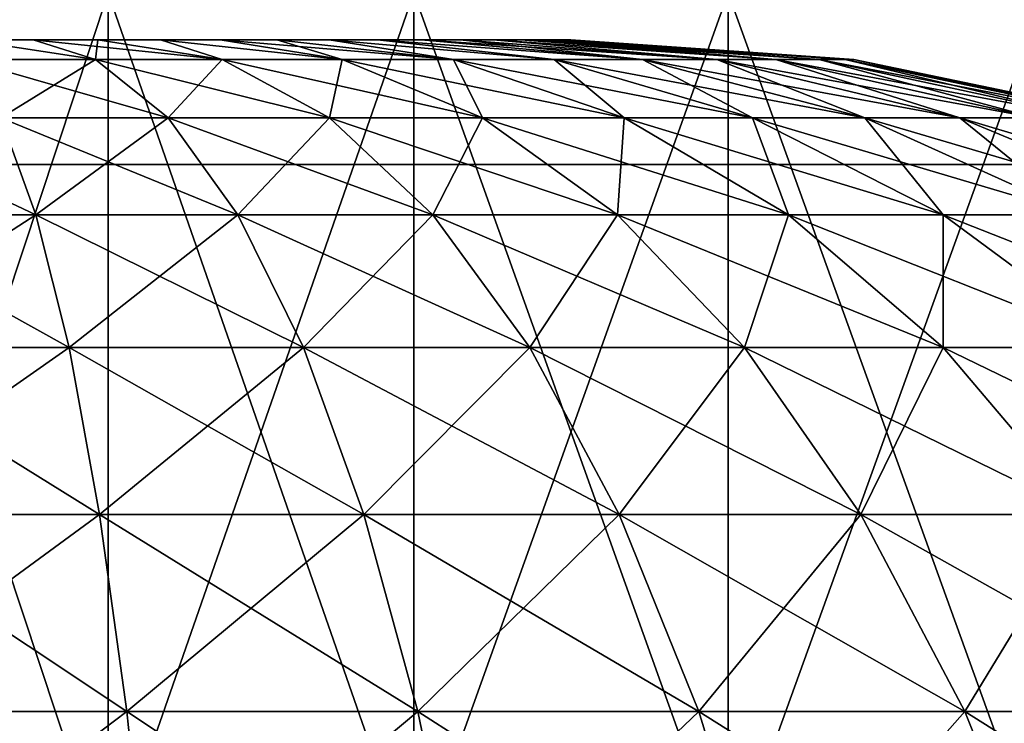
# Model space of a CAD drawing. Header units: millimetres. Extents: x -30 to 30, y -182 to 40.
# Tile 117 of 196: x -13.772 to -12.586, y 38.177 to 39.024. Entities that reach past the tile are written whole.
import ezdxf

# ---------------------------------------------------------------- set-up
doc = ezdxf.new("R2010")
doc.units = ezdxf.units.MM
doc.header["$LTSCALE"] = 65.185185
for name, color, linetype in [('196', 7, 'CONTINUOUS'), ('198', 7, 'CONTINUOUS'), ('200', 7, 'CONTINUOUS'), ('211', 7, 'CONTINUOUS'), ('213', 7, 'CONTINUOUS'), ('215', 7, 'CONTINUOUS'), ('82', 7, 'CONTINUOUS'), ('86', 7, 'CONTINUOUS')]:
    doc.layers.add(name, color=color, linetype=linetype)

msp = doc.modelspace()

# ---------------------------------------------------------------- linework, layer by layer
at = {"layer": '196', "color": 253, "linetype": 'Continuous', "true_color": 0x999999}
for points in [[(-14.0161, 38, 15.214), (-13.6656, 38, 15.3663), (-14.0161, 39.0566, 15.214), (-14.0161, 38, 15.214)], [(-14.0161, 39.0566, 15.214), (-13.6656, 38, 15.3663), (-13.6656, 39.0566, 15.3663), (-14.0161, 39.0566, 15.214)], [(-13.6656, 39.0566, 15.3663), (-13.2976, 38, 15.4694), (-13.2976, 39.0566, 15.4694), (-13.6656, 39.0566, 15.3663)], [(-13.6656, 38, 15.3663), (-13.2976, 38, 15.4694), (-13.6656, 39.0566, 15.3663), (-13.6656, 38, 15.3663)], [(-13.2976, 39.0566, 15.4694), (-12.919, 38, 15.5214), (-12.919, 39.0566, 15.5214), (-13.2976, 39.0566, 15.4694)], [(-13.2976, 38, 15.4694), (-12.919, 38, 15.5214), (-13.2976, 39.0566, 15.4694), (-13.2976, 38, 15.4694)], [(-12.919, 39.0566, 15.5214), (-12.5368, 38, 15.5214), (-12.5368, 39.0566, 15.5214), (-12.919, 39.0566, 15.5214)], [(-12.919, 38, 15.5214), (-12.5368, 38, 15.5214), (-12.919, 39.0566, 15.5214), (-12.919, 38, 15.5214)]]:
    msp.add_3dface(points, dxfattribs=at)
at = {"layer": '198', "color": 253, "linetype": 'Continuous', "true_color": 0x999999}
for points in [[(-14.0161, 39.0566, 10.2418), (-13.6656, 39.0566, 10.0896), (-14.0161, 38, 10.2418), (-14.0161, 39.0566, 10.2418)], [(-14.0161, 38, 10.2418), (-13.6656, 39.0566, 10.0896), (-13.6656, 38, 10.0896), (-14.0161, 38, 10.2418)], [(-13.6656, 39.0566, 10.0896), (-13.2976, 39.0566, 9.9865), (-13.6656, 38, 10.0896), (-13.6656, 39.0566, 10.0896)], [(-13.6656, 38, 10.0896), (-13.2976, 39.0566, 9.9865), (-13.2976, 38, 9.9865), (-13.6656, 38, 10.0896)], [(-13.2976, 38, 9.9865), (-12.919, 39.0566, 9.9344), (-12.919, 38, 9.9344), (-13.2976, 38, 9.9865)], [(-13.2976, 39.0566, 9.9865), (-12.919, 39.0566, 9.9344), (-13.2976, 38, 9.9865), (-13.2976, 39.0566, 9.9865)], [(-12.919, 38, 9.9344), (-12.5368, 39.0566, 9.9344), (-12.5368, 38, 9.9344), (-12.919, 38, 9.9344)], [(-12.919, 39.0566, 9.9344), (-12.5368, 39.0566, 9.9344), (-12.919, 38, 9.9344), (-12.919, 39.0566, 9.9344)]]:
    msp.add_3dface(points, dxfattribs=at)
at = {"layer": '200', "color": 253, "linetype": 'Continuous', "true_color": 0x999999}
for points in [[(-14.2279, 38.85, 12.3279), (-13.6203, 38.85, 13.1279), (-13.6203, 38.85, 12.3279), (-14.2279, 38.85, 12.3279)], [(-14.2279, 38.85, 13.1279), (-13.6203, 38.85, 13.1279), (-14.2279, 38.85, 12.3279), (-14.2279, 38.85, 13.1279)], [(-13.6203, 38.85, 12.3279), (-13.5212, 38.85, 13.1378), (-13.5528, 38.85, 12.3234), (-13.6203, 38.85, 12.3279)], [(-13.6203, 38.85, 13.1279), (-13.5212, 38.85, 13.1378), (-13.6203, 38.85, 12.3279), (-13.6203, 38.85, 13.1279)], [(-13.5528, 38.85, 12.3234), (-13.5212, 38.85, 13.1378), (-13.4862, 38.85, 12.3097), (-13.5528, 38.85, 12.3234)], [(-13.5212, 38.85, 13.1378), (-13.429, 38.85, 13.1658), (-13.4862, 38.85, 12.3097), (-13.5212, 38.85, 13.1378)], [(-13.4862, 38.85, 12.3097), (-13.429, 38.85, 13.1658), (-13.4221, 38.85, 12.2871), (-13.4862, 38.85, 12.3097)], [(-13.429, 38.85, 13.1658), (-13.3517, 38.85, 13.2064), (-13.4221, 38.85, 12.2871), (-13.429, 38.85, 13.1658)], [(-13.4221, 38.85, 12.2871), (-13.3517, 38.85, 13.2064), (-13.3621, 38.85, 12.256), (-13.4221, 38.85, 12.2871)], [(-13.3621, 38.85, 12.256), (-13.3517, 38.85, 13.2064), (-13.3063, 38.85, 12.2164), (-13.3621, 38.85, 12.256)], [(-13.3517, 38.85, 13.2064), (-13.2894, 38.85, 13.254), (-13.3063, 38.85, 12.2164), (-13.3517, 38.85, 13.2064)], [(-13.3063, 38.85, 12.2164), (-13.2894, 38.85, 13.254), (-13.254, 38.85, 12.1665), (-13.3063, 38.85, 12.2164)], [(-13.2894, 38.85, 13.254), (-13.2395, 38.85, 13.3063), (-13.254, 38.85, 12.1665), (-13.2894, 38.85, 13.254)], [(-13.254, 38.85, 12.1665), (-13.2395, 38.85, 13.3063), (-13.2064, 38.85, 12.1041), (-13.254, 38.85, 12.1665)], [(-13.2395, 38.85, 13.3063), (-13.1998, 38.85, 13.3621), (-13.2064, 38.85, 12.1041), (-13.2395, 38.85, 13.3063)], [(-13.2064, 38.85, 12.1041), (-13.1688, 38.85, 13.4221), (-13.1658, 38.85, 12.0268), (-13.2064, 38.85, 12.1041)], [(-13.1998, 38.85, 13.3621), (-13.1688, 38.85, 13.4221), (-13.2064, 38.85, 12.1041), (-13.1998, 38.85, 13.3621)], [(-13.1688, 38.85, 13.4221), (-13.1461, 38.85, 13.4862), (-13.1658, 38.85, 12.0268), (-13.1688, 38.85, 13.4221)], [(-13.1658, 38.85, 12.0268), (-13.1461, 38.85, 13.4862), (-13.1378, 38.85, 11.9346), (-13.1658, 38.85, 12.0268)], [(-13.1461, 38.85, 13.4862), (-13.1325, 38.85, 13.5528), (-13.1378, 38.85, 11.9346), (-13.1461, 38.85, 13.4862)], [(-13.1378, 38.85, 11.9346), (-13.1279, 38.85, 13.6203), (-13.1279, 38.85, 11.8355), (-13.1378, 38.85, 11.9346)], [(-13.1325, 38.85, 13.5528), (-13.1279, 38.85, 13.6203), (-13.1378, 38.85, 11.9346), (-13.1325, 38.85, 13.5528)], [(-12.3279, 38.85, 13.6203), (-13.1279, 38.85, 11.2279), (-12.3279, 38.85, 14.2279), (-12.3279, 38.85, 13.6203)], [(-13.1279, 38.85, 11.8355), (-13.1279, 38.85, 13.6203), (-12.3279, 38.85, 14.2279), (-13.1279, 38.85, 11.8355)], [(-13.1279, 38.85, 13.6203), (-13.1279, 38.85, 14.2279), (-12.3279, 38.85, 14.2279), (-13.1279, 38.85, 13.6203)], [(-12.3279, 38.85, 11.8355), (-13.1279, 38.85, 11.2279), (-12.3279, 38.85, 13.6203), (-12.3279, 38.85, 11.8355)], [(-12.3279, 38.85, 11.2279), (-13.1279, 38.85, 11.2279), (-12.3279, 38.85, 11.8355), (-12.3279, 38.85, 11.2279)], [(-13.1279, 38.85, 11.2279), (-13.1279, 38.85, 11.8355), (-12.3279, 38.85, 14.2279), (-13.1279, 38.85, 11.2279)]]:
    msp.add_3dface(points, dxfattribs=at)
at = {"layer": '211', "color": 253, "linetype": 'Continuous', "true_color": 0x999999}
for points in [[(-14.0161, 39.0566, -10.2418), (-13.6656, 38, -10.0896), (-13.6656, 39.0566, -10.0896), (-14.0161, 39.0566, -10.2418)], [(-14.0161, 38, -10.2418), (-13.6656, 38, -10.0896), (-14.0161, 39.0566, -10.2418), (-14.0161, 38, -10.2418)], [(-13.6656, 39.0566, -10.0896), (-13.2976, 38, -9.9865), (-13.2976, 39.0566, -9.9865), (-13.6656, 39.0566, -10.0896)], [(-13.6656, 38, -10.0896), (-13.2976, 38, -9.9865), (-13.6656, 39.0566, -10.0896), (-13.6656, 38, -10.0896)], [(-13.2976, 39.0566, -9.9865), (-12.919, 38, -9.9344), (-12.919, 39.0566, -9.9344), (-13.2976, 39.0566, -9.9865)], [(-13.2976, 38, -9.9865), (-12.919, 38, -9.9344), (-13.2976, 39.0566, -9.9865), (-13.2976, 38, -9.9865)], [(-12.919, 39.0566, -9.9344), (-12.5368, 38, -9.9344), (-12.5368, 39.0566, -9.9344), (-12.919, 39.0566, -9.9344)], [(-12.919, 38, -9.9344), (-12.5368, 38, -9.9344), (-12.919, 39.0566, -9.9344), (-12.919, 38, -9.9344)]]:
    msp.add_3dface(points, dxfattribs=at)
at = {"layer": '213', "color": 253, "linetype": 'Continuous', "true_color": 0x999999}
for points in [[(-14.0161, 38, -15.214), (-13.6656, 39.0566, -15.3663), (-13.6656, 38, -15.3663), (-14.0161, 38, -15.214)], [(-14.0161, 39.0566, -15.214), (-13.6656, 39.0566, -15.3663), (-14.0161, 38, -15.214), (-14.0161, 39.0566, -15.214)], [(-13.6656, 38, -15.3663), (-13.2976, 39.0566, -15.4694), (-13.2976, 38, -15.4694), (-13.6656, 38, -15.3663)], [(-13.6656, 39.0566, -15.3663), (-13.2976, 39.0566, -15.4694), (-13.6656, 38, -15.3663), (-13.6656, 39.0566, -15.3663)], [(-13.2976, 38, -15.4694), (-12.919, 39.0566, -15.5214), (-12.919, 38, -15.5214), (-13.2976, 38, -15.4694)], [(-13.2976, 39.0566, -15.4694), (-12.919, 39.0566, -15.5214), (-13.2976, 38, -15.4694), (-13.2976, 39.0566, -15.4694)], [(-12.919, 38, -15.5214), (-12.5368, 39.0566, -15.5214), (-12.5368, 38, -15.5214), (-12.919, 38, -15.5214)], [(-12.919, 39.0566, -15.5214), (-12.5368, 39.0566, -15.5214), (-12.919, 38, -15.5214), (-12.919, 39.0566, -15.5214)]]:
    msp.add_3dface(points, dxfattribs=at)
at = {"layer": '215', "color": 253, "linetype": 'Continuous', "true_color": 0x999999}
for points in [[(-14.2279, 38.85, -12.3279), (-13.6203, 38.85, -12.3279), (-14.2279, 38.85, -13.1279), (-14.2279, 38.85, -12.3279)], [(-14.2279, 38.85, -13.1279), (-13.6203, 38.85, -12.3279), (-13.6203, 38.85, -13.1279), (-14.2279, 38.85, -13.1279)], [(-13.6203, 38.85, -12.3279), (-13.5212, 38.85, -12.3181), (-13.6203, 38.85, -13.1279), (-13.6203, 38.85, -12.3279)], [(-13.6203, 38.85, -13.1279), (-13.5212, 38.85, -12.3181), (-13.5528, 38.85, -13.1325), (-13.6203, 38.85, -13.1279)], [(-13.5528, 38.85, -13.1325), (-13.5212, 38.85, -12.3181), (-13.4862, 38.85, -13.1461), (-13.5528, 38.85, -13.1325)], [(-13.5212, 38.85, -12.3181), (-13.429, 38.85, -12.29), (-13.4862, 38.85, -13.1461), (-13.5212, 38.85, -12.3181)], [(-13.4862, 38.85, -13.1461), (-13.429, 38.85, -12.29), (-13.4221, 38.85, -13.1688), (-13.4862, 38.85, -13.1461)], [(-13.429, 38.85, -12.29), (-13.3517, 38.85, -12.2495), (-13.4221, 38.85, -13.1688), (-13.429, 38.85, -12.29)], [(-13.4221, 38.85, -13.1688), (-13.3517, 38.85, -12.2495), (-13.3621, 38.85, -13.1998), (-13.4221, 38.85, -13.1688)], [(-13.3621, 38.85, -13.1998), (-13.3517, 38.85, -12.2495), (-13.3063, 38.85, -13.2395), (-13.3621, 38.85, -13.1998)], [(-13.3517, 38.85, -12.2495), (-13.2894, 38.85, -12.2018), (-13.3063, 38.85, -13.2395), (-13.3517, 38.85, -12.2495)], [(-13.3063, 38.85, -13.2395), (-13.2894, 38.85, -12.2018), (-13.254, 38.85, -13.2894), (-13.3063, 38.85, -13.2395)], [(-13.2894, 38.85, -12.2018), (-13.2395, 38.85, -12.1495), (-13.254, 38.85, -13.2894), (-13.2894, 38.85, -12.2018)], [(-13.254, 38.85, -13.2894), (-13.2395, 38.85, -12.1495), (-13.2064, 38.85, -13.3517), (-13.254, 38.85, -13.2894)], [(-13.2395, 38.85, -12.1495), (-13.1998, 38.85, -12.0937), (-13.2064, 38.85, -13.3517), (-13.2395, 38.85, -12.1495)], [(-13.1998, 38.85, -12.0937), (-13.1688, 38.85, -12.0337), (-13.2064, 38.85, -13.3517), (-13.1998, 38.85, -12.0937)], [(-13.2064, 38.85, -13.3517), (-13.1688, 38.85, -12.0337), (-13.1658, 38.85, -13.429), (-13.2064, 38.85, -13.3517)], [(-13.1688, 38.85, -12.0337), (-13.1461, 38.85, -11.9696), (-13.1658, 38.85, -13.429), (-13.1688, 38.85, -12.0337)], [(-13.1658, 38.85, -13.429), (-13.1461, 38.85, -11.9696), (-13.1378, 38.85, -13.5212), (-13.1658, 38.85, -13.429)], [(-13.1461, 38.85, -11.9696), (-13.1325, 38.85, -11.903), (-13.1378, 38.85, -13.5212), (-13.1461, 38.85, -11.9696)], [(-13.1378, 38.85, -13.5212), (-13.1279, 38.85, -11.8355), (-13.1279, 38.85, -13.6203), (-13.1378, 38.85, -13.5212)], [(-13.1325, 38.85, -11.903), (-13.1279, 38.85, -11.8355), (-13.1378, 38.85, -13.5212), (-13.1325, 38.85, -11.903)], [(-13.1279, 38.85, -13.6203), (-13.1279, 38.85, -11.8355), (-12.3279, 38.85, -11.2279), (-13.1279, 38.85, -13.6203)], [(-13.1279, 38.85, -11.8355), (-13.1279, 38.85, -11.2279), (-12.3279, 38.85, -11.2279), (-13.1279, 38.85, -11.8355)], [(-13.1279, 38.85, -14.2279), (-13.1279, 38.85, -13.6203), (-12.3279, 38.85, -11.2279), (-13.1279, 38.85, -14.2279)], [(-12.3279, 38.85, -14.2279), (-13.1279, 38.85, -14.2279), (-12.3279, 38.85, -13.6203), (-12.3279, 38.85, -14.2279)], [(-12.3279, 38.85, -13.6203), (-13.1279, 38.85, -14.2279), (-12.3279, 38.85, -11.8355), (-12.3279, 38.85, -13.6203)], [(-12.3279, 38.85, -11.8355), (-13.1279, 38.85, -14.2279), (-12.3279, 38.85, -11.2279), (-12.3279, 38.85, -11.8355)]]:
    msp.add_3dface(points, dxfattribs=at)
at = {"layer": '82', "linetype": 'Continuous'}
for points in [[(-13.756, 39, 0.8577), (-13.8362, 39, -0.8766), (-13.8362, 39, 0.8766), (-13.756, 39, 0.8577)], [(-13.756, 39, -0.8577), (-13.8362, 39, -0.8766), (-13.756, 39, 0.8577), (-13.756, 39, -0.8577)], [(-13.6779, 39, 0.8316), (-13.756, 39, -0.8577), (-13.756, 39, 0.8577), (-13.6779, 39, 0.8316)], [(-13.6779, 39, -0.8316), (-13.756, 39, -0.8577), (-13.6779, 39, 0.8316), (-13.6779, 39, -0.8316)], [(-13.6026, 39, 0.7983), (-13.6779, 39, -0.8316), (-13.6779, 39, 0.8316), (-13.6026, 39, 0.7983)], [(-13.6026, 39, -0.7983), (-13.6779, 39, -0.8316), (-13.6026, 39, 0.7983), (-13.6026, 39, -0.7983)], [(-13.5306, 39, 0.7582), (-13.6026, 39, -0.7983), (-13.6026, 39, 0.7983), (-13.5306, 39, 0.7582)], [(-13.5306, 39, -0.7582), (-13.6026, 39, -0.7983), (-13.5306, 39, 0.7582), (-13.5306, 39, -0.7582)], [(-13.4626, 39, 0.7117), (-13.5306, 39, -0.7582), (-13.5306, 39, 0.7582), (-13.4626, 39, 0.7117)], [(-13.4626, 39, -0.7117), (-13.5306, 39, -0.7582), (-13.4626, 39, 0.7117), (-13.4626, 39, -0.7117)], [(-13.3993, 39, 0.659), (-13.4626, 39, -0.7117), (-13.4626, 39, 0.7117), (-13.3993, 39, 0.659)], [(-13.3993, 39, -0.659), (-13.4626, 39, -0.7117), (-13.3993, 39, 0.659), (-13.3993, 39, -0.659)], [(-13.341, 39, 0.6008), (-13.3993, 39, -0.659), (-13.3993, 39, 0.659), (-13.341, 39, 0.6008)], [(-13.341, 39, -0.6008), (-13.3993, 39, -0.659), (-13.341, 39, 0.6008), (-13.341, 39, -0.6008)], [(-13.2884, 39, 0.5374), (-13.341, 39, -0.6008), (-13.341, 39, 0.6008), (-13.2884, 39, 0.5374)], [(-13.2884, 39, -0.5374), (-13.341, 39, -0.6008), (-13.2884, 39, 0.5374), (-13.2884, 39, -0.5374)], [(-13.2418, 39, 0.4695), (-13.2884, 39, -0.5374), (-13.2884, 39, 0.5374), (-13.2418, 39, 0.4695)], [(-13.2418, 39, -0.4695), (-13.2884, 39, -0.5374), (-13.2418, 39, 0.4695), (-13.2418, 39, -0.4695)], [(-13.2017, 39, 0.3975), (-13.2418, 39, -0.4695), (-13.2418, 39, 0.4695), (-13.2017, 39, 0.3975)], [(-13.2017, 39, -0.3975), (-13.2418, 39, -0.4695), (-13.2017, 39, 0.3975), (-13.2017, 39, -0.3975)], [(-13.1685, 39, 0.3221), (-13.2017, 39, -0.3975), (-13.2017, 39, 0.3975), (-13.1685, 39, 0.3221)], [(-13.1685, 39, -0.3221), (-13.2017, 39, -0.3975), (-13.1685, 39, 0.3221), (-13.1685, 39, -0.3221)], [(-13.1423, 39, 0.2441), (-13.1685, 39, -0.3221), (-13.1685, 39, 0.3221), (-13.1423, 39, 0.2441)], [(-13.1423, 39, -0.2441), (-13.1685, 39, -0.3221), (-13.1423, 39, 0.2441), (-13.1423, 39, -0.2441)], [(-13.1234, 39, 0.1639), (-13.1423, 39, -0.2441), (-13.1423, 39, 0.2441), (-13.1234, 39, 0.1639)], [(-13.1234, 39, -0.1639), (-13.1423, 39, -0.2441), (-13.1234, 39, 0.1639), (-13.1234, 39, -0.1639)], [(-13.1121, 39, 0.0823), (-13.1234, 39, -0.1639), (-13.1234, 39, 0.1639), (-13.1121, 39, 0.0823)], [(-13.1121, 39, -0.0823), (-13.1234, 39, -0.1639), (-13.1121, 39, 0.0823), (-13.1121, 39, -0.0823)], [(-13.1082, 39, 0), (-13.1121, 39, -0.0823), (-13.1121, 39, 0.0823), (-13.1082, 39, 0)]]:
    msp.add_3dface(points, dxfattribs=at)
at = {"layer": '86', "linetype": 'Continuous'}
for points in [[(-13.681, 38.9766, 1.1907), (-13.8362, 39, 0.8766), (-13.8391, 38.9766, 1.2221), (-13.681, 38.9766, 1.1907)], [(-13.8391, 38.9766, -1.2221), (-13.8362, 39, -0.8766), (-13.681, 38.9766, -1.1907), (-13.8391, 38.9766, -1.2221)], [(-13.756, 39, 0.8577), (-13.8362, 39, 0.8766), (-13.681, 38.9766, 1.1907), (-13.756, 39, 0.8577)], [(-13.8362, 39, -0.8766), (-13.756, 39, -0.8577), (-13.681, 38.9766, -1.1907), (-13.8362, 39, -0.8766)], [(-13.5283, 38.9766, 1.1388), (-13.756, 39, 0.8577), (-13.681, 38.9766, 1.1907), (-13.5283, 38.9766, 1.1388)], [(-13.6779, 39, 0.8316), (-13.756, 39, 0.8577), (-13.5283, 38.9766, 1.1388), (-13.6779, 39, 0.8316)], [(-13.756, 39, -0.8577), (-13.6779, 39, -0.8316), (-13.681, 38.9766, -1.1907), (-13.756, 39, -0.8577)], [(-13.681, 38.9766, -1.1907), (-13.6779, 39, -0.8316), (-13.5283, 38.9766, -1.1388), (-13.681, 38.9766, -1.1907)], [(-13.6026, 39, 0.7983), (-13.6779, 39, 0.8316), (-13.5283, 38.9766, 1.1388), (-13.6026, 39, 0.7983)], [(-13.6779, 39, -0.8316), (-13.6026, 39, -0.7983), (-13.5283, 38.9766, -1.1388), (-13.6779, 39, -0.8316)], [(-13.3837, 38.9766, 1.0675), (-13.6026, 39, 0.7983), (-13.5283, 38.9766, 1.1388), (-13.3837, 38.9766, 1.0675)], [(-13.5306, 39, 0.7582), (-13.6026, 39, 0.7983), (-13.3837, 38.9766, 1.0675), (-13.5306, 39, 0.7582)], [(-13.5283, 38.9766, -1.1388), (-13.6026, 39, -0.7983), (-13.3837, 38.9766, -1.0675), (-13.5283, 38.9766, -1.1388)], [(-13.6026, 39, -0.7983), (-13.5306, 39, -0.7582), (-13.3837, 38.9766, -1.0675), (-13.6026, 39, -0.7983)], [(-13.2496, 38.9766, 0.978), (-13.5306, 39, 0.7582), (-13.3837, 38.9766, 1.0675), (-13.2496, 38.9766, 0.978)], [(-13.4626, 39, 0.7117), (-13.5306, 39, 0.7582), (-13.2496, 38.9766, 0.978), (-13.4626, 39, 0.7117)], [(-13.5306, 39, -0.7582), (-13.4626, 39, -0.7117), (-13.3837, 38.9766, -1.0675), (-13.5306, 39, -0.7582)], [(-13.3993, 39, 0.659), (-13.4626, 39, 0.7117), (-13.2496, 38.9766, 0.978), (-13.3993, 39, 0.659)], [(-13.3837, 38.9766, -1.0675), (-13.4626, 39, -0.7117), (-13.2496, 38.9766, -0.978), (-13.3837, 38.9766, -1.0675)], [(-13.4626, 39, -0.7117), (-13.3993, 39, -0.659), (-13.2496, 38.9766, -0.978), (-13.4626, 39, -0.7117)], [(-13.1284, 38.9766, 0.8716), (-13.3993, 39, 0.659), (-13.2496, 38.9766, 0.978), (-13.1284, 38.9766, 0.8716)], [(-13.341, 39, 0.6008), (-13.3993, 39, 0.659), (-13.1284, 38.9766, 0.8716), (-13.341, 39, 0.6008)], [(-13.2496, 38.9766, -0.978), (-13.3993, 39, -0.659), (-13.1284, 38.9766, -0.8716), (-13.2496, 38.9766, -0.978)], [(-13.3993, 39, -0.659), (-13.341, 39, -0.6008), (-13.1284, 38.9766, -0.8716), (-13.3993, 39, -0.659)], [(-13.022, 38.9766, 0.7504), (-13.341, 39, 0.6008), (-13.1284, 38.9766, 0.8716), (-13.022, 38.9766, 0.7504)], [(-13.2884, 39, 0.5374), (-13.341, 39, 0.6008), (-13.022, 38.9766, 0.7504), (-13.2884, 39, 0.5374)], [(-13.1284, 38.9766, -0.8716), (-13.341, 39, -0.6008), (-13.022, 38.9766, -0.7504), (-13.1284, 38.9766, -0.8716)], [(-13.341, 39, -0.6008), (-13.2884, 39, -0.5374), (-13.022, 38.9766, -0.7504), (-13.341, 39, -0.6008)], [(-12.9325, 38.9766, 0.6163), (-13.2884, 39, 0.5374), (-13.022, 38.9766, 0.7504), (-12.9325, 38.9766, 0.6163)], [(-13.2418, 39, 0.4695), (-13.2884, 39, 0.5374), (-12.9325, 38.9766, 0.6163), (-13.2418, 39, 0.4695)], [(-13.2884, 39, -0.5374), (-13.2418, 39, -0.4695), (-13.022, 38.9766, -0.7504), (-13.2884, 39, -0.5374)], [(-13.2017, 39, 0.3975), (-13.2418, 39, 0.4695), (-12.9325, 38.9766, 0.6163), (-13.2017, 39, 0.3975)], [(-13.2418, 39, -0.4695), (-13.2017, 39, -0.3975), (-12.9325, 38.9766, -0.6163), (-13.2418, 39, -0.4695)], [(-13.022, 38.9766, -0.7504), (-13.2418, 39, -0.4695), (-12.9325, 38.9766, -0.6163), (-13.022, 38.9766, -0.7504)], [(-12.8612, 38.9766, 0.4717), (-13.2017, 39, 0.3975), (-12.9325, 38.9766, 0.6163), (-12.8612, 38.9766, 0.4717)], [(-13.1685, 39, 0.3221), (-13.2017, 39, 0.3975), (-12.8612, 38.9766, 0.4717), (-13.1685, 39, 0.3221)], [(-12.9325, 38.9766, -0.6163), (-13.2017, 39, -0.3975), (-12.8612, 38.9766, -0.4717), (-12.9325, 38.9766, -0.6163)], [(-13.2017, 39, -0.3975), (-13.1685, 39, -0.3221), (-12.8612, 38.9766, -0.4717), (-13.2017, 39, -0.3975)], [(-12.8093, 38.9766, 0.319), (-13.1685, 39, 0.3221), (-12.8612, 38.9766, 0.4717), (-12.8093, 38.9766, 0.319)], [(-13.1423, 39, 0.2441), (-13.1685, 39, 0.3221), (-12.8093, 38.9766, 0.319), (-13.1423, 39, 0.2441)], [(-13.1685, 39, -0.3221), (-13.1423, 39, -0.2441), (-12.8612, 38.9766, -0.4717), (-13.1685, 39, -0.3221)], [(-13.1234, 39, 0.1639), (-13.1423, 39, 0.2441), (-12.8093, 38.9766, 0.319), (-13.1234, 39, 0.1639)], [(-12.8612, 38.9766, -0.4717), (-13.1423, 39, -0.2441), (-12.8093, 38.9766, -0.319), (-12.8612, 38.9766, -0.4717)], [(-13.1423, 39, -0.2441), (-13.1234, 39, -0.1639), (-12.8093, 38.9766, -0.319), (-13.1423, 39, -0.2441)], [(-12.7779, 38.9766, 0.1609), (-13.1234, 39, 0.1639), (-12.8093, 38.9766, 0.319), (-12.7779, 38.9766, 0.1609)], [(-13.1121, 39, 0.0823), (-13.1234, 39, 0.1639), (-12.7779, 38.9766, 0.1609), (-13.1121, 39, 0.0823)], [(-12.8093, 38.9766, -0.319), (-13.1234, 39, -0.1639), (-12.7779, 38.9766, -0.1609), (-12.8093, 38.9766, -0.319)], [(-13.1234, 39, -0.1639), (-13.1121, 39, -0.0823), (-12.7779, 38.9766, -0.1609), (-13.1234, 39, -0.1639)], [(-12.7673, 38.9766), (-13.1121, 39, 0.0823), (-12.7779, 38.9766, 0.1609), (-12.7673, 38.9766)], [(-13.1082, 39, 0), (-13.1121, 39, 0.0823), (-12.7673, 38.9766), (-13.1082, 39, 0)], [(-13.1121, 39, -0.0823), (-13.1082, 39, 0), (-12.7779, 38.9766, -0.1609), (-13.1121, 39, -0.0823)], [(-12.7779, 38.9766, -0.1609), (-13.1082, 39, 0), (-12.7673, 38.9766), (-12.7779, 38.9766, -0.1609)], [(-13.5935, 38.9061, 1.517), (-13.8391, 38.9766, 1.2221), (-13.795, 38.9061, 1.5571), (-13.5935, 38.9061, 1.517)], [(-13.681, 38.9766, 1.1907), (-13.8391, 38.9766, 1.2221), (-13.5935, 38.9061, 1.517), (-13.681, 38.9766, 1.1907)], [(-13.8391, 38.9766, -1.2221), (-13.681, 38.9766, -1.1907), (-13.795, 38.9061, -1.5571), (-13.8391, 38.9766, -1.2221)], [(-13.795, 38.9061, -1.5571), (-13.681, 38.9766, -1.1907), (-13.5935, 38.9061, -1.517), (-13.795, 38.9061, -1.5571)], [(-13.399, 38.9061, 1.451), (-13.681, 38.9766, 1.1907), (-13.5935, 38.9061, 1.517), (-13.399, 38.9061, 1.451)], [(-13.5283, 38.9766, 1.1388), (-13.681, 38.9766, 1.1907), (-13.399, 38.9061, 1.451), (-13.5283, 38.9766, 1.1388)], [(-13.681, 38.9766, -1.1907), (-13.5283, 38.9766, -1.1388), (-13.5935, 38.9061, -1.517), (-13.681, 38.9766, -1.1907)], [(-13.5935, 38.9061, -1.517), (-13.5283, 38.9766, -1.1388), (-13.399, 38.9061, -1.451), (-13.5935, 38.9061, -1.517)], [(-13.3837, 38.9766, 1.0675), (-13.5283, 38.9766, 1.1388), (-13.2147, 38.9061, 1.3601), (-13.3837, 38.9766, 1.0675)], [(-13.2147, 38.9061, 1.3601), (-13.5283, 38.9766, 1.1388), (-13.399, 38.9061, 1.451), (-13.2147, 38.9061, 1.3601)], [(-13.5283, 38.9766, -1.1388), (-13.3837, 38.9766, -1.0675), (-13.399, 38.9061, -1.451), (-13.5283, 38.9766, -1.1388)], [(-13.399, 38.9061, -1.451), (-13.3837, 38.9766, -1.0675), (-13.2147, 38.9061, -1.3601), (-13.399, 38.9061, -1.451)], [(-13.2496, 38.9766, 0.978), (-13.3837, 38.9766, 1.0675), (-13.0439, 38.9061, 1.246), (-13.2496, 38.9766, 0.978)], [(-13.0439, 38.9061, 1.246), (-13.3837, 38.9766, 1.0675), (-13.2147, 38.9061, 1.3601), (-13.0439, 38.9061, 1.246)], [(-13.3837, 38.9766, -1.0675), (-13.2496, 38.9766, -0.978), (-13.2147, 38.9061, -1.3601), (-13.3837, 38.9766, -1.0675)], [(-12.8894, 38.9061, 1.1106), (-13.2496, 38.9766, 0.978), (-13.0439, 38.9061, 1.246), (-12.8894, 38.9061, 1.1106)], [(-13.1284, 38.9766, 0.8716), (-13.2496, 38.9766, 0.978), (-12.8894, 38.9061, 1.1106), (-13.1284, 38.9766, 0.8716)], [(-13.2147, 38.9061, -1.3601), (-13.2496, 38.9766, -0.978), (-13.0439, 38.9061, -1.246), (-13.2147, 38.9061, -1.3601)], [(-13.2496, 38.9766, -0.978), (-13.1284, 38.9766, -0.8716), (-13.0439, 38.9061, -1.246), (-13.2496, 38.9766, -0.978)], [(-12.754, 38.9061, 0.9561), (-13.1284, 38.9766, 0.8716), (-12.8894, 38.9061, 1.1106), (-12.754, 38.9061, 0.9561)], [(-13.022, 38.9766, 0.7504), (-13.1284, 38.9766, 0.8716), (-12.754, 38.9061, 0.9561), (-13.022, 38.9766, 0.7504)], [(-13.0439, 38.9061, -1.246), (-13.1284, 38.9766, -0.8716), (-12.8894, 38.9061, -1.1106), (-13.0439, 38.9061, -1.246)], [(-13.1284, 38.9766, -0.8716), (-13.022, 38.9766, -0.7504), (-12.8894, 38.9061, -1.1106), (-13.1284, 38.9766, -0.8716)], [(-12.6399, 38.9061, 0.7853), (-13.022, 38.9766, 0.7504), (-12.754, 38.9061, 0.9561), (-12.6399, 38.9061, 0.7853)], [(-12.9325, 38.9766, 0.6163), (-13.022, 38.9766, 0.7504), (-12.6399, 38.9061, 0.7853), (-12.9325, 38.9766, 0.6163)], [(-13.022, 38.9766, -0.7504), (-12.9325, 38.9766, -0.6163), (-12.754, 38.9061, -0.9561), (-13.022, 38.9766, -0.7504)], [(-12.8894, 38.9061, -1.1106), (-13.022, 38.9766, -0.7504), (-12.754, 38.9061, -0.9561), (-12.8894, 38.9061, -1.1106)], [(-12.549, 38.9061, 0.601), (-12.9325, 38.9766, 0.6163), (-12.6399, 38.9061, 0.7853), (-12.549, 38.9061, 0.601)], [(-12.8612, 38.9766, 0.4717), (-12.9325, 38.9766, 0.6163), (-12.549, 38.9061, 0.601), (-12.8612, 38.9766, 0.4717)], [(-12.754, 38.9061, -0.9561), (-12.9325, 38.9766, -0.6163), (-12.6399, 38.9061, -0.7853), (-12.754, 38.9061, -0.9561)], [(-12.9325, 38.9766, -0.6163), (-12.8612, 38.9766, -0.4717), (-12.6399, 38.9061, -0.7853), (-12.9325, 38.9766, -0.6163)], [(-12.483, 38.9061, 0.4065), (-12.8612, 38.9766, 0.4717), (-12.549, 38.9061, 0.601), (-12.483, 38.9061, 0.4065)], [(-12.8093, 38.9766, 0.319), (-12.8612, 38.9766, 0.4717), (-12.483, 38.9061, 0.4065), (-12.8093, 38.9766, 0.319)], [(-12.6399, 38.9061, -0.7853), (-12.8612, 38.9766, -0.4717), (-12.549, 38.9061, -0.601), (-12.6399, 38.9061, -0.7853)], [(-12.8612, 38.9766, -0.4717), (-12.8093, 38.9766, -0.319), (-12.549, 38.9061, -0.601), (-12.8612, 38.9766, -0.4717)], [(-12.4429, 38.9061, 0.205), (-12.8093, 38.9766, 0.319), (-12.483, 38.9061, 0.4065), (-12.4429, 38.9061, 0.205)], [(-12.7779, 38.9766, 0.1609), (-12.8093, 38.9766, 0.319), (-12.4429, 38.9061, 0.205), (-12.7779, 38.9766, 0.1609)], [(-12.549, 38.9061, -0.601), (-12.8093, 38.9766, -0.319), (-12.483, 38.9061, -0.4065), (-12.549, 38.9061, -0.601)], [(-12.8093, 38.9766, -0.319), (-12.7779, 38.9766, -0.1609), (-12.483, 38.9061, -0.4065), (-12.8093, 38.9766, -0.319)], [(-12.4294, 38.9061), (-12.7779, 38.9766, 0.1609), (-12.4429, 38.9061, 0.205), (-12.4294, 38.9061)], [(-12.7673, 38.9766), (-12.7779, 38.9766, 0.1609), (-12.4294, 38.9061), (-12.7673, 38.9766)], [(-12.483, 38.9061, -0.4065), (-12.7779, 38.9766, -0.1609), (-12.4429, 38.9061, -0.205), (-12.483, 38.9061, -0.4065)], [(-12.7779, 38.9766, -0.1609), (-12.7673, 38.9766), (-12.4429, 38.9061, -0.205), (-12.7779, 38.9766, -0.1609)], [(-12.4429, 38.9061, -0.205), (-12.7673, 38.9766), (-12.4294, 38.9061), (-12.4429, 38.9061, -0.205)], [(-14, 38.7896, -1.8955), (-13.795, 38.9061, -1.5571), (-13.7526, 38.7896, -1.8793), (-14, 38.7896, -1.8955)], [(-13.795, 38.9061, 1.5571), (-14, 38.9061, 1.5706), (-13.7526, 38.7896, 1.8793), (-13.795, 38.9061, 1.5571)], [(-13.7526, 38.7896, 1.8793), (-14, 38.9061, 1.5706), (-14, 38.7896, 1.8955), (-13.7526, 38.7896, 1.8793)], [(-13.795, 38.9061, -1.5571), (-13.5935, 38.9061, -1.517), (-13.7526, 38.7896, -1.8793), (-13.795, 38.9061, -1.5571)], [(-13.5935, 38.9061, 1.517), (-13.795, 38.9061, 1.5571), (-13.5094, 38.7896, 1.8309), (-13.5935, 38.9061, 1.517)], [(-13.5094, 38.7896, 1.8309), (-13.795, 38.9061, 1.5571), (-13.7526, 38.7896, 1.8793), (-13.5094, 38.7896, 1.8309)], [(-13.7526, 38.7896, -1.8793), (-13.5935, 38.9061, -1.517), (-13.5094, 38.7896, -1.8309), (-13.7526, 38.7896, -1.8793)], [(-13.5935, 38.9061, -1.517), (-13.399, 38.9061, -1.451), (-13.5094, 38.7896, -1.8309), (-13.5935, 38.9061, -1.517)], [(-13.2746, 38.7896, 1.7512), (-13.5935, 38.9061, 1.517), (-13.5094, 38.7896, 1.8309), (-13.2746, 38.7896, 1.7512)], [(-13.399, 38.9061, 1.451), (-13.5935, 38.9061, 1.517), (-13.2746, 38.7896, 1.7512), (-13.399, 38.9061, 1.451)], [(-13.5094, 38.7896, -1.8309), (-13.399, 38.9061, -1.451), (-13.2746, 38.7896, -1.7512), (-13.5094, 38.7896, -1.8309)], [(-13.399, 38.9061, -1.451), (-13.2147, 38.9061, -1.3601), (-13.2746, 38.7896, -1.7512), (-13.399, 38.9061, -1.451)], [(-13.0522, 38.7896, 1.6416), (-13.399, 38.9061, 1.451), (-13.2746, 38.7896, 1.7512), (-13.0522, 38.7896, 1.6416)], [(-13.2147, 38.9061, 1.3601), (-13.399, 38.9061, 1.451), (-13.0522, 38.7896, 1.6416), (-13.2147, 38.9061, 1.3601)], [(-13.2746, 38.7896, -1.7512), (-13.2147, 38.9061, -1.3601), (-13.0522, 38.7896, -1.6416), (-13.2746, 38.7896, -1.7512)], [(-12.8461, 38.7896, 1.5038), (-13.2147, 38.9061, 1.3601), (-13.0522, 38.7896, 1.6416), (-12.8461, 38.7896, 1.5038)], [(-13.0439, 38.9061, 1.246), (-13.2147, 38.9061, 1.3601), (-12.8461, 38.7896, 1.5038), (-13.0439, 38.9061, 1.246)], [(-13.2147, 38.9061, -1.3601), (-13.0439, 38.9061, -1.246), (-13.0522, 38.7896, -1.6416), (-13.2147, 38.9061, -1.3601)], [(-13.0522, 38.7896, -1.6416), (-13.0439, 38.9061, -1.246), (-12.8461, 38.7896, -1.5038), (-13.0522, 38.7896, -1.6416)], [(-12.6597, 38.7896, 1.3403), (-13.0439, 38.9061, 1.246), (-12.8461, 38.7896, 1.5038), (-12.6597, 38.7896, 1.3403)], [(-12.8894, 38.9061, 1.1106), (-13.0439, 38.9061, 1.246), (-12.6597, 38.7896, 1.3403), (-12.8894, 38.9061, 1.1106)], [(-13.0439, 38.9061, -1.246), (-12.8894, 38.9061, -1.1106), (-12.8461, 38.7896, -1.5038), (-13.0439, 38.9061, -1.246)], [(-12.4962, 38.7896, 1.1539), (-12.8894, 38.9061, 1.1106), (-12.6597, 38.7896, 1.3403), (-12.4962, 38.7896, 1.1539)], [(-12.754, 38.9061, 0.9561), (-12.8894, 38.9061, 1.1106), (-12.4962, 38.7896, 1.1539), (-12.754, 38.9061, 0.9561)], [(-12.8461, 38.7896, -1.5038), (-12.8894, 38.9061, -1.1106), (-12.6597, 38.7896, -1.3403), (-12.8461, 38.7896, -1.5038)], [(-12.8894, 38.9061, -1.1106), (-12.754, 38.9061, -0.9561), (-12.6597, 38.7896, -1.3403), (-12.8894, 38.9061, -1.1106)], [(-12.3584, 38.7896, 0.9478), (-12.754, 38.9061, 0.9561), (-12.4962, 38.7896, 1.1539), (-12.3584, 38.7896, 0.9478)], [(-12.6597, 38.7896, -1.3403), (-12.754, 38.9061, -0.9561), (-12.4962, 38.7896, -1.1539), (-12.6597, 38.7896, -1.3403)], [(-12.754, 38.9061, -0.9561), (-12.6399, 38.9061, -0.7853), (-12.4962, 38.7896, -1.1539), (-12.754, 38.9061, -0.9561)], [(-12.6399, 38.9061, 0.7853), (-12.754, 38.9061, 0.9561), (-12.3584, 38.7896, 0.9478), (-12.6399, 38.9061, 0.7853)], [(-12.4962, 38.7896, -1.1539), (-12.6399, 38.9061, -0.7853), (-12.3584, 38.7896, -0.9478), (-12.4962, 38.7896, -1.1539)], [(-12.6399, 38.9061, -0.7853), (-12.549, 38.9061, -0.601), (-12.3584, 38.7896, -0.9478), (-12.6399, 38.9061, -0.7853)], [(-12.2488, 38.7896, 0.7254), (-12.6399, 38.9061, 0.7853), (-12.3584, 38.7896, 0.9478), (-12.2488, 38.7896, 0.7254)], [(-12.549, 38.9061, 0.601), (-12.6399, 38.9061, 0.7853), (-12.2488, 38.7896, 0.7254), (-12.549, 38.9061, 0.601)], [(-13.7127, 38.6296, 2.1825), (-14, 38.7896, 1.8955), (-14, 38.6296, 2.2013), (-13.7127, 38.6296, 2.1825)], [(-13.7526, 38.7896, 1.8793), (-14, 38.7896, 1.8955), (-13.7127, 38.6296, 2.1825), (-13.7526, 38.7896, 1.8793)], [(-14, 38.6296, -2.2013), (-13.7526, 38.7896, -1.8793), (-13.7127, 38.6296, -2.1825), (-14, 38.6296, -2.2013)], [(-14, 38.7896, -1.8955), (-13.7526, 38.7896, -1.8793), (-14, 38.6296, -2.2013), (-14, 38.7896, -1.8955)], [(-13.4303, 38.6296, 2.1263), (-13.7526, 38.7896, 1.8793), (-13.7127, 38.6296, 2.1825), (-13.4303, 38.6296, 2.1263)], [(-13.5094, 38.7896, 1.8309), (-13.7526, 38.7896, 1.8793), (-13.4303, 38.6296, 2.1263), (-13.5094, 38.7896, 1.8309)], [(-13.7526, 38.7896, -1.8793), (-13.5094, 38.7896, -1.8309), (-13.7127, 38.6296, -2.1825), (-13.7526, 38.7896, -1.8793)], [(-13.7127, 38.6296, -2.1825), (-13.5094, 38.7896, -1.8309), (-13.4303, 38.6296, -2.1263), (-13.7127, 38.6296, -2.1825)], [(-13.1576, 38.6296, 2.0337), (-13.5094, 38.7896, 1.8309), (-13.4303, 38.6296, 2.1263), (-13.1576, 38.6296, 2.0337)], [(-13.2746, 38.7896, 1.7512), (-13.5094, 38.7896, 1.8309), (-13.1576, 38.6296, 2.0337), (-13.2746, 38.7896, 1.7512)], [(-13.5094, 38.7896, -1.8309), (-13.2746, 38.7896, -1.7512), (-13.4303, 38.6296, -2.1263), (-13.5094, 38.7896, -1.8309)], [(-13.4303, 38.6296, -2.1263), (-13.2746, 38.7896, -1.7512), (-13.1576, 38.6296, -2.0337), (-13.4303, 38.6296, -2.1263)], [(-12.8993, 38.6296, 1.9064), (-13.2746, 38.7896, 1.7512), (-13.1576, 38.6296, 2.0337), (-12.8993, 38.6296, 1.9064)], [(-13.0522, 38.7896, 1.6416), (-13.2746, 38.7896, 1.7512), (-12.8993, 38.6296, 1.9064), (-13.0522, 38.7896, 1.6416)], [(-13.2746, 38.7896, -1.7512), (-13.0522, 38.7896, -1.6416), (-13.1576, 38.6296, -2.0337), (-13.2746, 38.7896, -1.7512)], [(-13.1576, 38.6296, -2.0337), (-13.0522, 38.7896, -1.6416), (-12.8993, 38.6296, -1.9064), (-13.1576, 38.6296, -2.0337)], [(-12.6599, 38.6296, 1.7464), (-13.0522, 38.7896, 1.6416), (-12.8993, 38.6296, 1.9064), (-12.6599, 38.6296, 1.7464)], [(-12.8461, 38.7896, 1.5038), (-13.0522, 38.7896, 1.6416), (-12.6599, 38.6296, 1.7464), (-12.8461, 38.7896, 1.5038)], [(-13.0522, 38.7896, -1.6416), (-12.8461, 38.7896, -1.5038), (-12.8993, 38.6296, -1.9064), (-13.0522, 38.7896, -1.6416)], [(-12.8993, 38.6296, -1.9064), (-12.8461, 38.7896, -1.5038), (-12.6599, 38.6296, -1.7464), (-12.8993, 38.6296, -1.9064)], [(-12.4434, 38.6296, 1.5566), (-12.8461, 38.7896, 1.5038), (-12.6599, 38.6296, 1.7464), (-12.4434, 38.6296, 1.5566)], [(-12.6597, 38.7896, 1.3403), (-12.8461, 38.7896, 1.5038), (-12.4434, 38.6296, 1.5566), (-12.6597, 38.7896, 1.3403)], [(-12.8461, 38.7896, -1.5038), (-12.6597, 38.7896, -1.3403), (-12.6599, 38.6296, -1.7464), (-12.8461, 38.7896, -1.5038)], [(-12.6599, 38.6296, -1.7464), (-12.6597, 38.7896, -1.3403), (-12.4434, 38.6296, -1.5566), (-12.6599, 38.6296, -1.7464)], [(-12.2536, 38.6296, 1.3401), (-12.6597, 38.7896, 1.3403), (-12.4434, 38.6296, 1.5566), (-12.2536, 38.6296, 1.3401)], [(-12.4962, 38.7896, 1.1539), (-12.6597, 38.7896, 1.3403), (-12.2536, 38.6296, 1.3401), (-12.4962, 38.7896, 1.1539)], [(-12.6597, 38.7896, -1.3403), (-12.4962, 38.7896, -1.1539), (-12.4434, 38.6296, -1.5566), (-12.6597, 38.7896, -1.3403)], [(-14, 38.4289, -2.4821), (-13.7127, 38.6296, -2.1825), (-13.676, 38.4289, -2.4609), (-14, 38.4289, -2.4821)], [(-14, 38.6296, -2.2013), (-13.7127, 38.6296, -2.1825), (-14, 38.4289, -2.4821), (-14, 38.6296, -2.2013)], [(-13.676, 38.4289, 2.4609), (-14, 38.6296, 2.2013), (-14, 38.4289, 2.4821), (-13.676, 38.4289, 2.4609)], [(-13.7127, 38.6296, 2.1825), (-14, 38.6296, 2.2013), (-13.676, 38.4289, 2.4609), (-13.7127, 38.6296, 2.1825)], [(-13.7127, 38.6296, -2.1825), (-13.4303, 38.6296, -2.1263), (-13.676, 38.4289, -2.4609), (-13.7127, 38.6296, -2.1825)], [(-13.3576, 38.4289, 2.3976), (-13.7127, 38.6296, 2.1825), (-13.676, 38.4289, 2.4609), (-13.3576, 38.4289, 2.3976)], [(-13.4303, 38.6296, 2.1263), (-13.7127, 38.6296, 2.1825), (-13.3576, 38.4289, 2.3976), (-13.4303, 38.6296, 2.1263)], [(-13.676, 38.4289, -2.4609), (-13.4303, 38.6296, -2.1263), (-13.3576, 38.4289, -2.3976), (-13.676, 38.4289, -2.4609)], [(-13.4303, 38.6296, -2.1263), (-13.1576, 38.6296, -2.0337), (-13.3576, 38.4289, -2.3976), (-13.4303, 38.6296, -2.1263)], [(-13.0501, 38.4289, 2.2932), (-13.4303, 38.6296, 2.1263), (-13.3576, 38.4289, 2.3976), (-13.0501, 38.4289, 2.2932)], [(-13.1576, 38.6296, 2.0337), (-13.4303, 38.6296, 2.1263), (-13.0501, 38.4289, 2.2932), (-13.1576, 38.6296, 2.0337)], [(-13.3576, 38.4289, -2.3976), (-13.1576, 38.6296, -2.0337), (-13.0501, 38.4289, -2.2932), (-13.3576, 38.4289, -2.3976)], [(-13.1576, 38.6296, -2.0337), (-12.8993, 38.6296, -1.9064), (-13.0501, 38.4289, -2.2932), (-13.1576, 38.6296, -2.0337)], [(-12.7589, 38.4289, 2.1496), (-13.1576, 38.6296, 2.0337), (-13.0501, 38.4289, 2.2932), (-12.7589, 38.4289, 2.1496)], [(-12.8993, 38.6296, 1.9064), (-13.1576, 38.6296, 2.0337), (-12.7589, 38.4289, 2.1496), (-12.8993, 38.6296, 1.9064)], [(-13.0501, 38.4289, -2.2932), (-12.8993, 38.6296, -1.9064), (-12.7589, 38.4289, -2.1496), (-13.0501, 38.4289, -2.2932)], [(-12.8993, 38.6296, -1.9064), (-12.6599, 38.6296, -1.7464), (-12.7589, 38.4289, -2.1496), (-12.8993, 38.6296, -1.9064)], [(-12.489, 38.4289, 1.9692), (-12.8993, 38.6296, 1.9064), (-12.7589, 38.4289, 2.1496), (-12.489, 38.4289, 1.9692)], [(-12.6599, 38.6296, 1.7464), (-12.8993, 38.6296, 1.9064), (-12.489, 38.4289, 1.9692), (-12.6599, 38.6296, 1.7464)], [(-12.7589, 38.4289, -2.1496), (-12.6599, 38.6296, -1.7464), (-12.489, 38.4289, -1.9692), (-12.7589, 38.4289, -2.1496)], [(-12.6599, 38.6296, -1.7464), (-12.4434, 38.6296, -1.5566), (-12.489, 38.4289, -1.9692), (-12.6599, 38.6296, -1.7464)], [(-12.2449, 38.4289, 1.7551), (-12.6599, 38.6296, 1.7464), (-12.489, 38.4289, 1.9692), (-12.2449, 38.4289, 1.7551)], [(-12.4434, 38.6296, 1.5566), (-12.6599, 38.6296, 1.7464), (-12.2449, 38.4289, 1.7551), (-12.4434, 38.6296, 1.5566)], [(-14, 38.1915, -2.7327), (-13.676, 38.4289, -2.4609), (-13.6433, 38.1915, -2.7093), (-14, 38.1915, -2.7327)], [(-14, 38.4289, -2.4821), (-13.676, 38.4289, -2.4609), (-14, 38.1915, -2.7327), (-14, 38.4289, -2.4821)], [(-13.6433, 38.1915, 2.7093), (-14, 38.4289, 2.4821), (-14, 38.1915, 2.7327), (-13.6433, 38.1915, 2.7093)], [(-13.676, 38.4289, 2.4609), (-14, 38.4289, 2.4821), (-13.6433, 38.1915, 2.7093), (-13.676, 38.4289, 2.4609)], [(-13.676, 38.4289, -2.4609), (-13.3576, 38.4289, -2.3976), (-13.6433, 38.1915, -2.7093), (-13.676, 38.4289, -2.4609)], [(-13.2927, 38.1915, 2.6396), (-13.676, 38.4289, 2.4609), (-13.6433, 38.1915, 2.7093), (-13.2927, 38.1915, 2.6396)], [(-13.3576, 38.4289, 2.3976), (-13.676, 38.4289, 2.4609), (-13.2927, 38.1915, 2.6396), (-13.3576, 38.4289, 2.3976)], [(-13.6433, 38.1915, -2.7093), (-13.3576, 38.4289, -2.3976), (-13.2927, 38.1915, -2.6396), (-13.6433, 38.1915, -2.7093)], [(-13.3576, 38.4289, -2.3976), (-13.0501, 38.4289, -2.2932), (-13.2927, 38.1915, -2.6396), (-13.3576, 38.4289, -2.3976)], [(-12.9543, 38.1915, 2.5247), (-13.3576, 38.4289, 2.3976), (-13.2927, 38.1915, 2.6396), (-12.9543, 38.1915, 2.5247)], [(-13.0501, 38.4289, 2.2932), (-13.3576, 38.4289, 2.3976), (-12.9543, 38.1915, 2.5247), (-13.0501, 38.4289, 2.2932)], [(-13.2927, 38.1915, -2.6396), (-13.0501, 38.4289, -2.2932), (-12.9543, 38.1915, -2.5247), (-13.2927, 38.1915, -2.6396)], [(-13.0501, 38.4289, -2.2932), (-12.7589, 38.4289, -2.1496), (-12.9543, 38.1915, -2.5247), (-13.0501, 38.4289, -2.2932)], [(-12.6337, 38.1915, 2.3666), (-13.0501, 38.4289, 2.2932), (-12.9543, 38.1915, 2.5247), (-12.6337, 38.1915, 2.3666)], [(-12.7589, 38.4289, 2.1496), (-13.0501, 38.4289, 2.2932), (-12.6337, 38.1915, 2.3666), (-12.7589, 38.4289, 2.1496)], [(-12.9543, 38.1915, -2.5247), (-12.7589, 38.4289, -2.1496), (-12.6337, 38.1915, -2.3666), (-12.9543, 38.1915, -2.5247)], [(-12.7589, 38.4289, -2.1496), (-12.489, 38.4289, -1.9692), (-12.6337, 38.1915, -2.3666), (-12.7589, 38.4289, -2.1496)], [(-12.489, 38.4289, 1.9692), (-12.7589, 38.4289, 2.1496), (-12.3365, 38.1915, 2.168), (-12.489, 38.4289, 1.9692)], [(-12.3365, 38.1915, 2.168), (-12.7589, 38.4289, 2.1496), (-12.6337, 38.1915, 2.3666), (-12.3365, 38.1915, 2.168)], [(-12.6337, 38.1915, -2.3666), (-12.489, 38.4289, -1.9692), (-12.3365, 38.1915, -2.168), (-12.6337, 38.1915, -2.3666)], [(-14, 37.9218, -2.9481), (-13.6433, 38.1915, -2.7093), (-13.6152, 37.9218, -2.9229), (-14, 37.9218, -2.9481)], [(-14, 38.1915, -2.7327), (-13.6433, 38.1915, -2.7093), (-14, 37.9218, -2.9481), (-14, 38.1915, -2.7327)], [(-13.6152, 37.9218, 2.9229), (-14, 38.1915, 2.7327), (-14, 37.9218, 2.9481), (-13.6152, 37.9218, 2.9229)], [(-13.6433, 38.1915, 2.7093), (-14, 38.1915, 2.7327), (-13.6152, 37.9218, 2.9229), (-13.6433, 38.1915, 2.7093)], [(-13.6433, 38.1915, -2.7093), (-13.2927, 38.1915, -2.6396), (-13.6152, 37.9218, -2.9229), (-13.6433, 38.1915, -2.7093)], [(-13.2927, 38.1915, 2.6396), (-13.6433, 38.1915, 2.7093), (-13.237, 37.9218, 2.8477), (-13.2927, 38.1915, 2.6396)], [(-13.237, 37.9218, 2.8477), (-13.6433, 38.1915, 2.7093), (-13.6152, 37.9218, 2.9229), (-13.237, 37.9218, 2.8477)], [(-13.6152, 37.9218, -2.9229), (-13.2927, 38.1915, -2.6396), (-13.237, 37.9218, -2.8477), (-13.6152, 37.9218, -2.9229)], [(-13.2927, 38.1915, -2.6396), (-12.9543, 38.1915, -2.5247), (-13.237, 37.9218, -2.8477), (-13.2927, 38.1915, -2.6396)], [(-12.9543, 38.1915, 2.5247), (-13.2927, 38.1915, 2.6396), (-12.8718, 37.9218, 2.7237), (-12.9543, 38.1915, 2.5247)], [(-12.8718, 37.9218, 2.7237), (-13.2927, 38.1915, 2.6396), (-13.237, 37.9218, 2.8477), (-12.8718, 37.9218, 2.7237)], [(-13.237, 37.9218, -2.8477), (-12.9543, 38.1915, -2.5247), (-12.8718, 37.9218, -2.7237), (-13.237, 37.9218, -2.8477)], [(-12.9543, 38.1915, -2.5247), (-12.6337, 38.1915, -2.3666), (-12.8718, 37.9218, -2.7237), (-12.9543, 38.1915, -2.5247)], [(-12.5259, 37.9218, 2.5531), (-12.9543, 38.1915, 2.5247), (-12.8718, 37.9218, 2.7237), (-12.5259, 37.9218, 2.5531)], [(-12.6337, 38.1915, 2.3666), (-12.9543, 38.1915, 2.5247), (-12.5259, 37.9218, 2.5531), (-12.6337, 38.1915, 2.3666)], [(-12.8718, 37.9218, -2.7237), (-12.6337, 38.1915, -2.3666), (-12.5259, 37.9218, -2.5531), (-12.8718, 37.9218, -2.7237)], [(-12.6337, 38.1915, -2.3666), (-12.3365, 38.1915, -2.168), (-12.5259, 37.9218, -2.5531), (-12.6337, 38.1915, -2.3666)], [(-12.2053, 37.9218, 2.3389), (-12.6337, 38.1915, 2.3666), (-12.5259, 37.9218, 2.5531), (-12.2053, 37.9218, 2.3389)], [(-12.3365, 38.1915, 2.168), (-12.6337, 38.1915, 2.3666), (-12.2053, 37.9218, 2.3389), (-12.3365, 38.1915, 2.168)]]:
    msp.add_3dface(points, dxfattribs=at)

doc.saveas('drawing.dxf')
